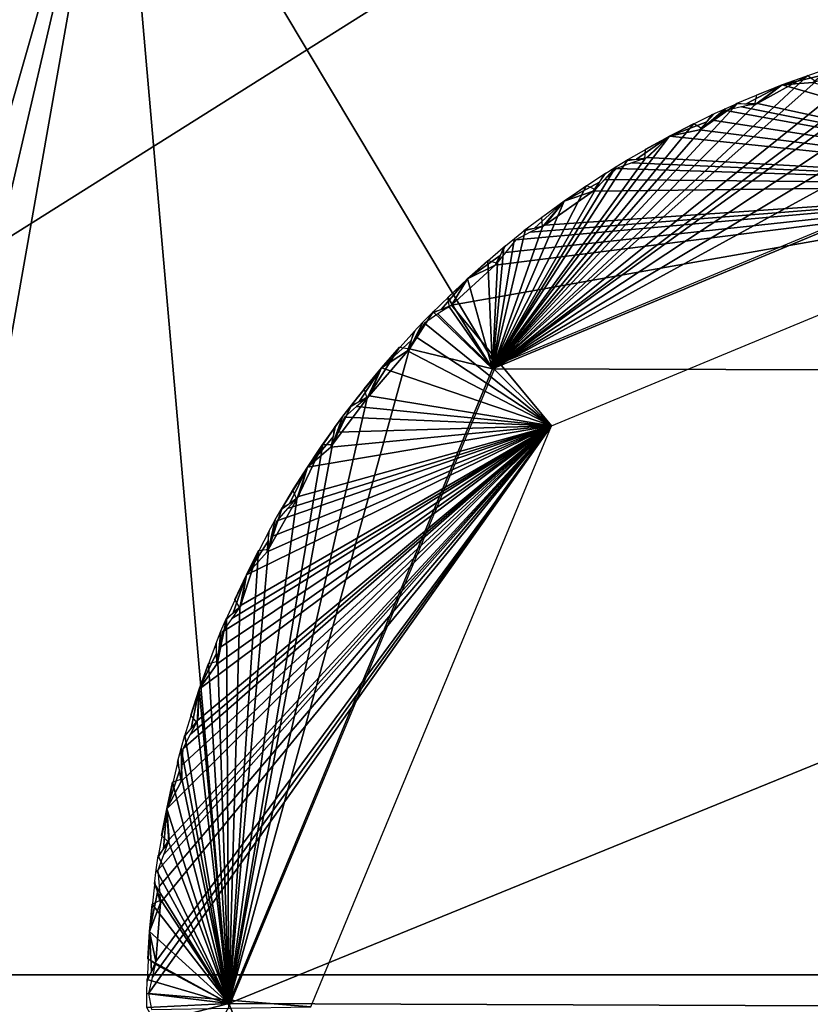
# Model space of a CAD drawing. Header units: inches. Extents: x -5.2 to 5.1, y -2.7 to 6.1.
# Tile 27 of 74: x -0.267 to -0.077, y -0.609 to -0.373. Entities that reach past the tile are written whole.
import ezdxf

# ---------------------------------------------------------------- set-up
doc = ezdxf.new("R2010")
doc.units = ezdxf.units.IN
doc.header["$LTSCALE"] = 52.148148
doc.header["$MEASUREMENT"] = 0
for name, color, linetype in [('141', 7, 'CONTINUOUS'), ('148', 7, 'CONTINUOUS'), ('241', 7, 'CONTINUOUS'), ('70', 7, 'CONTINUOUS'), ('71', 7, 'CONTINUOUS'), ('793', 7, 'CONTINUOUS'), ('795', 7, 'CONTINUOUS'), ('881', 7, 'CONTINUOUS'), ('882', 7, 'CONTINUOUS'), ('887', 7, 'CONTINUOUS'), ('912', 7, 'CONTINUOUS')]:
    doc.layers.add(name, color=color, linetype=linetype)

msp = doc.modelspace()

# ---------------------------------------------------------------- linework, layer by layer
at = {"layer": '141', "linetype": 'Continuous'}
for points in [[(-0.000003, -0.255697, 3.8629), (-0.88146, -0.255697, 3.760988), (-0.55007, -0.601756, 3.645185), (-0.000003, -0.255697, 3.8629)], [(0.550069, -0.601756, 3.645184), (-0.000003, -0.255697, 3.8629), (-0.55007, -0.601756, 3.645185), (0.550069, -0.601756, 3.645184)]]:
    msp.add_3dface(points, dxfattribs=at)
at = {"layer": '148', "linetype": 'Continuous'}
for points in [[(-0.603436, -0.851355, 3.512374), (0.521893, -0.851355, 3.525411), (-0.55007, -0.601756, 3.645185), (-0.603436, -0.851355, 3.512374)], [(0.521893, -0.851355, 3.525411), (0.550069, -0.601756, 3.645184), (-0.55007, -0.601756, 3.645185), (0.521893, -0.851355, 3.525411)]]:
    msp.add_3dface(points, dxfattribs=at)
at = {"layer": '241', "linetype": 'Continuous'}
for points in [[(-0.072602, -0.384661, -3.586433), (-0.08393, -0.38864, -3.586433), (-0.074599, -0.386352, -3.581378), (-0.072602, -0.384661, -3.586433)], [(-0.074599, -0.386352, -3.581378), (-0.08393, -0.38864, -3.586433), (-0.076575, -0.388065, -3.576309), (-0.074599, -0.386352, -3.581378)], [(-0.095042, -0.39319, -3.586433), (-0.092426, -0.393128, -3.581378), (-0.08393, -0.38864, -3.586433), (-0.095042, -0.39319, -3.586433)], [(-0.092426, -0.393128, -3.581378), (-0.089811, -0.393096, -3.576309), (-0.08393, -0.38864, -3.586433), (-0.092426, -0.393128, -3.581378)], [(-0.08393, -0.38864, -3.586433), (-0.089811, -0.393096, -3.576309), (-0.000003, -0.412598, -3.383958), (-0.08393, -0.38864, -3.586433)], [(-0.076575, -0.388065, -3.576309), (-0.08393, -0.38864, -3.586433), (-0.000003, -0.412598, -3.383958), (-0.076575, -0.388065, -3.576309)], [(-0.089811, -0.393096, -3.576309), (-0.093638, -0.393881, -3.580288), (-0.000003, -0.412598, -3.383958), (-0.089811, -0.393096, -3.576309)], [(-0.100203, -0.395533, -3.586433), (-0.110943, -0.4009, -3.586433), (-0.101972, -0.397461, -3.581378), (-0.100203, -0.395533, -3.586433)], [(-0.097454, -0.394731, -3.584256), (-0.100607, -0.397044, -3.580288), (-0.000003, -0.412598, -3.383958), (-0.097454, -0.394731, -3.584256)], [(-0.093638, -0.393881, -3.580288), (-0.097454, -0.394731, -3.584256), (-0.000003, -0.412598, -3.383958), (-0.093638, -0.393881, -3.580288)], [(-0.101972, -0.397461, -3.581378), (-0.110943, -0.4009, -3.586433), (-0.103718, -0.399408, -3.576309), (-0.101972, -0.397461, -3.581378)], [(-0.100607, -0.397044, -3.580288), (-0.103718, -0.399408, -3.576309), (-0.000003, -0.412598, -3.383958), (-0.100607, -0.397044, -3.580288)], [(-0.103718, -0.399408, -3.576309), (-0.110943, -0.4009, -3.586433), (-0.000003, -0.412598, -3.383958), (-0.103718, -0.399408, -3.576309)], [(-0.121397, -0.406807, -3.586433), (-0.118809, -0.406417, -3.581378), (-0.110943, -0.4009, -3.586433), (-0.121397, -0.406807, -3.586433)], [(-0.118809, -0.406417, -3.581378), (-0.116219, -0.406058, -3.576309), (-0.110943, -0.4009, -3.586433), (-0.118809, -0.406417, -3.581378)], [(-0.110943, -0.4009, -3.586433), (-0.116219, -0.406058, -3.576309), (-0.000003, -0.412598, -3.383958), (-0.110943, -0.4009, -3.586433)], [(-0.119918, -0.407317, -3.580288), (-0.123597, -0.408638, -3.584256), (-0.000003, -0.412598, -3.383958), (-0.119918, -0.407317, -3.580288)], [(-0.116219, -0.406058, -3.576309), (-0.119918, -0.407317, -3.580288), (-0.000003, -0.412598, -3.383958), (-0.116219, -0.406058, -3.576309)], [(-0.126223, -0.409778, -3.586433), (-0.136206, -0.416449, -3.586433), (-0.127737, -0.411912, -3.581378), (-0.126223, -0.409778, -3.586433)], [(-0.123597, -0.408638, -3.584256), (-0.126435, -0.411328, -3.580288), (-0.000003, -0.412598, -3.383958), (-0.123597, -0.408638, -3.584256)], [(-0.000003, -0.412598, -3.383958), (-0.163149, -0.44135, -3.576309), (-0.139197, -0.470255, -3.383958), (-0.000003, -0.412598, -3.383958)], [(-0.152694, -0.431799, -3.576309), (-0.163149, -0.44135, -3.576309), (-0.000003, -0.412598, -3.383958), (-0.152694, -0.431799, -3.576309)], [(-0.150269, -0.428736, -3.580288), (-0.152694, -0.431799, -3.576309), (-0.000003, -0.412598, -3.383958), (-0.150269, -0.428736, -3.580288)], [(-0.147791, -0.425712, -3.584256), (-0.150269, -0.428736, -3.580288), (-0.000003, -0.412598, -3.383958), (-0.147791, -0.425712, -3.584256)], [(-0.144306, -0.42394, -3.580288), (-0.147791, -0.425712, -3.584256), (-0.000003, -0.412598, -3.383958), (-0.144306, -0.42394, -3.580288)], [(-0.140794, -0.422227, -3.576309), (-0.144306, -0.42394, -3.580288), (-0.000003, -0.412598, -3.383958), (-0.140794, -0.422227, -3.576309)], [(-0.129225, -0.414063, -3.576309), (-0.140794, -0.422227, -3.576309), (-0.000003, -0.412598, -3.383958), (-0.129225, -0.414063, -3.576309)], [(-0.127737, -0.411912, -3.581378), (-0.136206, -0.416449, -3.586433), (-0.129225, -0.414063, -3.576309), (-0.127737, -0.411912, -3.581378)], [(-0.126435, -0.411328, -3.580288), (-0.129225, -0.414063, -3.576309), (-0.000003, -0.412598, -3.383958), (-0.126435, -0.411328, -3.580288)], [(-0.136206, -0.416449, -3.586433), (-0.140794, -0.422227, -3.576309), (-0.129225, -0.414063, -3.576309), (-0.136206, -0.416449, -3.586433)], [(-0.145837, -0.42362, -3.586433), (-0.143319, -0.422908, -3.581378), (-0.136206, -0.416449, -3.586433), (-0.145837, -0.42362, -3.586433)], [(-0.143319, -0.422908, -3.581378), (-0.140794, -0.422227, -3.576309), (-0.136206, -0.416449, -3.586433), (-0.143319, -0.422908, -3.581378)], [(-0.150253, -0.427172, -3.586433), (-0.159322, -0.435042, -3.586433), (-0.151488, -0.429479, -3.581378), (-0.150253, -0.427172, -3.586433)], [(-0.151488, -0.429479, -3.581378), (-0.159322, -0.435042, -3.586433), (-0.152694, -0.431799, -3.576309), (-0.151488, -0.429479, -3.581378)], [(-0.159322, -0.435042, -3.586433), (-0.163149, -0.44135, -3.576309), (-0.152694, -0.431799, -3.576309), (-0.159322, -0.435042, -3.586433)], [(-0.167978, -0.443363, -3.586433), (-0.165569, -0.442342, -3.581378), (-0.159322, -0.435042, -3.586433), (-0.167978, -0.443363, -3.586433)], [(-0.165569, -0.442342, -3.581378), (-0.163149, -0.44135, -3.576309), (-0.159322, -0.435042, -3.586433), (-0.165569, -0.442342, -3.581378)], [(-0.163149, -0.44135, -3.576309), (-0.166419, -0.443488, -3.580288), (-0.139197, -0.470255, -3.383958), (-0.163149, -0.44135, -3.576309)], [(-0.166419, -0.443488, -3.580288), (-0.169654, -0.445684, -3.584256), (-0.139197, -0.470255, -3.383958), (-0.166419, -0.443488, -3.580288)], [(-0.171914, -0.44744, -3.586433), (-0.179924, -0.456385, -3.586433), (-0.17285, -0.449884, -3.581378), (-0.171914, -0.44744, -3.586433)], [(-0.169654, -0.445684, -3.584256), (-0.171734, -0.448994, -3.580288), (-0.139197, -0.470255, -3.383958), (-0.169654, -0.445684, -3.584256)], [(-0.17285, -0.449884, -3.581378), (-0.179924, -0.456385, -3.586433), (-0.173756, -0.452337, -3.576309), (-0.17285, -0.449884, -3.581378)], [(-0.171734, -0.448994, -3.580288), (-0.173756, -0.452337, -3.576309), (-0.139197, -0.470255, -3.383958), (-0.171734, -0.448994, -3.580288)], [(-0.173756, -0.452337, -3.576309), (-0.179924, -0.456385, -3.586433), (-0.139197, -0.470255, -3.383958), (-0.173756, -0.452337, -3.576309)], [(-0.18747, -0.465725, -3.586433), (-0.185207, -0.46441, -3.581378), (-0.179924, -0.456385, -3.586433), (-0.18747, -0.465725, -3.586433)], [(-0.185207, -0.46441, -3.581378), (-0.182931, -0.463123, -3.576309), (-0.179924, -0.456385, -3.586433), (-0.185207, -0.46441, -3.581378)], [(-0.179924, -0.456385, -3.586433), (-0.182931, -0.463123, -3.576309), (-0.139197, -0.470255, -3.383958), (-0.179924, -0.456385, -3.586433)], [(-0.182931, -0.463123, -3.576309), (-0.185907, -0.465655, -3.580288), (-0.139197, -0.470255, -3.383958), (-0.182931, -0.463123, -3.576309)], [(-0.185907, -0.465655, -3.580288), (-0.188841, -0.468238, -3.584256), (-0.139197, -0.470255, -3.383958), (-0.185907, -0.465655, -3.580288)], [(-0.188841, -0.468238, -3.584256), (-0.19049, -0.471783, -3.580288), (-0.139197, -0.470255, -3.383958), (-0.188841, -0.468238, -3.584256)], [(-0.235778, -0.606203, -3.584256), (-0.139197, -0.470255, -3.383958), (-0.234923, -0.602388, -3.580288), (-0.235778, -0.606203, -3.584256)], [(-0.196854, -0.609449, -3.383958), (-0.139197, -0.470255, -3.383958), (-0.235778, -0.606203, -3.584256), (-0.196854, -0.609449, -3.383958)], [(-0.139197, -0.470255, -3.383958), (-0.234003, -0.598591, -3.576309), (-0.234923, -0.602388, -3.580288), (-0.139197, -0.470255, -3.383958)], [(-0.23292, -0.584472, -3.576309), (-0.234003, -0.598591, -3.576309), (-0.139197, -0.470255, -3.383958), (-0.23292, -0.584472, -3.576309)], [(-0.233512, -0.576678, -3.584256), (-0.233249, -0.580579, -3.580288), (-0.139197, -0.470255, -3.383958), (-0.233512, -0.576678, -3.584256)], [(-0.232185, -0.573001, -3.580288), (-0.233512, -0.576678, -3.584256), (-0.139197, -0.470255, -3.383958), (-0.232185, -0.573001, -3.580288)], [(-0.233249, -0.580579, -3.580288), (-0.23292, -0.584472, -3.576309), (-0.139197, -0.470255, -3.383958), (-0.233249, -0.580579, -3.580288)], [(-0.230797, -0.569349, -3.576309), (-0.232185, -0.573001, -3.580288), (-0.139197, -0.470255, -3.383958), (-0.230797, -0.569349, -3.576309)], [(-0.227953, -0.555477, -3.576309), (-0.231408, -0.561996, -3.586433), (-0.139197, -0.470255, -3.383958), (-0.227953, -0.555477, -3.576309)], [(-0.231408, -0.561996, -3.586433), (-0.230797, -0.569349, -3.576309), (-0.139197, -0.470255, -3.383958), (-0.231408, -0.561996, -3.586433)], [(-0.227791, -0.551573, -3.580288), (-0.227953, -0.555477, -3.576309), (-0.139197, -0.470255, -3.383958), (-0.227791, -0.551573, -3.580288)], [(-0.227563, -0.54767, -3.584256), (-0.227791, -0.551573, -3.580288), (-0.139197, -0.470255, -3.383958), (-0.227563, -0.54767, -3.584256)], [(-0.225786, -0.544188, -3.580288), (-0.227563, -0.54767, -3.584256), (-0.139197, -0.470255, -3.383958), (-0.225786, -0.544188, -3.580288)], [(-0.223952, -0.540739, -3.576309), (-0.225786, -0.544188, -3.580288), (-0.139197, -0.470255, -3.383958), (-0.223952, -0.540739, -3.576309)], [(-0.223636, -0.533367, -3.586433), (-0.223952, -0.540739, -3.576309), (-0.139197, -0.470255, -3.383958), (-0.223636, -0.533367, -3.586433)], [(-0.219391, -0.527333, -3.576309), (-0.223636, -0.533367, -3.586433), (-0.139197, -0.470255, -3.383958), (-0.219391, -0.527333, -3.576309)], [(-0.218741, -0.52348, -3.580288), (-0.219391, -0.527333, -3.576309), (-0.139197, -0.470255, -3.383958), (-0.218741, -0.52348, -3.580288)], [(-0.218026, -0.519637, -3.584256), (-0.218741, -0.52348, -3.580288), (-0.139197, -0.470255, -3.383958), (-0.218026, -0.519637, -3.584256)], [(-0.215827, -0.516404, -3.580288), (-0.218026, -0.519637, -3.584256), (-0.139197, -0.470255, -3.383958), (-0.215827, -0.516404, -3.580288)], [(-0.213574, -0.513212, -3.576309), (-0.215827, -0.516404, -3.580288), (-0.139197, -0.470255, -3.383958), (-0.213574, -0.513212, -3.576309)], [(-0.212337, -0.505938, -3.586433), (-0.213574, -0.513212, -3.576309), (-0.139197, -0.470255, -3.383958), (-0.212337, -0.505938, -3.586433)], [(-0.207369, -0.500484, -3.576309), (-0.212337, -0.505938, -3.586433), (-0.139197, -0.470255, -3.383958), (-0.207369, -0.500484, -3.576309)], [(-0.206242, -0.496743, -3.580288), (-0.207369, -0.500484, -3.576309), (-0.139197, -0.470255, -3.383958), (-0.206242, -0.496743, -3.580288)], [(-0.205051, -0.493019, -3.584256), (-0.206242, -0.496743, -3.580288), (-0.139197, -0.470255, -3.383958), (-0.205051, -0.493019, -3.584256)], [(-0.202463, -0.490088, -3.580288), (-0.205051, -0.493019, -3.584256), (-0.139197, -0.470255, -3.383958), (-0.202463, -0.490088, -3.580288)], [(-0.199828, -0.487203, -3.576309), (-0.202463, -0.490088, -3.580288), (-0.139197, -0.470255, -3.383958), (-0.199828, -0.487203, -3.576309)], [(-0.197689, -0.480142, -3.586433), (-0.199828, -0.487203, -3.576309), (-0.139197, -0.470255, -3.383958), (-0.197689, -0.480142, -3.586433)], [(-0.192077, -0.475353, -3.576309), (-0.197689, -0.480142, -3.586433), (-0.139197, -0.470255, -3.383958), (-0.192077, -0.475353, -3.576309)], [(-0.190864, -0.470264, -3.586433), (-0.197689, -0.480142, -3.586433), (-0.191485, -0.472806, -3.581378), (-0.190864, -0.470264, -3.586433)], [(-0.19049, -0.471783, -3.580288), (-0.192077, -0.475353, -3.576309), (-0.139197, -0.470255, -3.383958), (-0.19049, -0.471783, -3.580288)], [(-0.191485, -0.472806, -3.581378), (-0.197689, -0.480142, -3.586433), (-0.192077, -0.475353, -3.576309), (-0.191485, -0.472806, -3.581378)], [(-0.204005, -0.490354, -3.586433), (-0.201925, -0.488766, -3.581378), (-0.197689, -0.480142, -3.586433), (-0.204005, -0.490354, -3.586433)], [(-0.201925, -0.488766, -3.581378), (-0.199828, -0.487203, -3.576309), (-0.197689, -0.480142, -3.586433), (-0.201925, -0.488766, -3.581378)], [(-0.206803, -0.495283, -3.586433), (-0.212337, -0.505938, -3.586433), (-0.207101, -0.497883, -3.581378), (-0.206803, -0.495283, -3.586433)], [(-0.207101, -0.497883, -3.581378), (-0.212337, -0.505938, -3.586433), (-0.207369, -0.500484, -3.576309), (-0.207101, -0.497883, -3.581378)], [(-0.217323, -0.516862, -3.586433), (-0.215458, -0.515025, -3.581378), (-0.212337, -0.505938, -3.586433), (-0.217323, -0.516862, -3.586433)], [(-0.215458, -0.515025, -3.581378), (-0.213574, -0.513212, -3.576309), (-0.212337, -0.505938, -3.586433), (-0.215458, -0.515025, -3.581378)], [(-0.219481, -0.522102, -3.586433), (-0.223636, -0.533367, -3.586433), (-0.219451, -0.524719, -3.581378), (-0.219481, -0.522102, -3.586433)], [(-0.219451, -0.524719, -3.581378), (-0.223636, -0.533367, -3.586433), (-0.219391, -0.527333, -3.576309), (-0.219451, -0.524719, -3.581378)], [(-0.227213, -0.544829, -3.586433), (-0.225594, -0.542773, -3.581378), (-0.223636, -0.533367, -3.586433), (-0.227213, -0.544829, -3.586433)], [(-0.225594, -0.542773, -3.581378), (-0.223952, -0.540739, -3.576309), (-0.223636, -0.533367, -3.586433), (-0.225594, -0.542773, -3.581378)], [(-0.228698, -0.550299, -3.586433), (-0.231408, -0.561996, -3.586433), (-0.22834, -0.552891, -3.581378), (-0.228698, -0.550299, -3.586433)], [(-0.22834, -0.552891, -3.581378), (-0.231408, -0.561996, -3.586433), (-0.227953, -0.555477, -3.576309), (-0.22834, -0.552891, -3.581378)], [(-0.233521, -0.573816, -3.586433), (-0.232172, -0.571573, -3.581378), (-0.231408, -0.561996, -3.586433), (-0.233521, -0.573816, -3.586433)], [(-0.232172, -0.571573, -3.581378), (-0.230797, -0.569349, -3.576309), (-0.231408, -0.561996, -3.586433), (-0.232172, -0.571573, -3.581378)], [(-0.234308, -0.579428, -3.586433), (-0.235531, -0.591373, -3.586433), (-0.233629, -0.581955, -3.581378), (-0.234308, -0.579428, -3.586433)], [(-0.233629, -0.581955, -3.581378), (-0.235531, -0.591373, -3.586433), (-0.23292, -0.584472, -3.576309), (-0.233629, -0.581955, -3.581378)], [(-0.235531, -0.591373, -3.586433), (-0.234003, -0.598591, -3.576309), (-0.23292, -0.584472, -3.576309), (-0.235531, -0.591373, -3.586433)], [(-0.236145, -0.603364, -3.586433), (-0.235089, -0.600972, -3.581382), (-0.235531, -0.591373, -3.586433), (-0.236145, -0.603364, -3.586433)], [(-0.235089, -0.600972, -3.581382), (-0.234003, -0.598591, -3.576309), (-0.235531, -0.591373, -3.586433), (-0.235089, -0.600972, -3.581382)], [(-0.235028, -0.61004, -3.580288), (-0.196854, -0.609449, -3.383958), (-0.235778, -0.606203, -3.584256), (-0.235028, -0.61004, -3.580288)]]:
    msp.add_3dface(points, dxfattribs=at)
at = {"layer": '70', "linetype": 'Continuous'}
for points in [[(-0.5814, -0.835827, -3.383958), (-0.243176, -0.304331, -3.383958), (-0.394818, -0.835827, -3.383958), (-0.5814, -0.835827, -3.383958)], [(-0.394818, -0.835827, -3.383958), (-0.243176, -0.304331, -3.383958), (-0.366111, -0.832194, -3.383958), (-0.394818, -0.835827, -3.383958)], [(-0.366111, -0.832194, -3.383958), (-0.243176, -0.304331, -3.383958), (-0.334873, -0.824018, -3.383958), (-0.366111, -0.832194, -3.383958)], [(-0.334873, -0.824018, -3.383958), (-0.243176, -0.304331, -3.383958), (-0.216539, -0.609449, -3.383958), (-0.334873, -0.824018, -3.383958)], [(-0.243176, -0.304331, -3.383958), (0.243169, -0.304331, -3.383958), (-0.001381, -0.39292, -3.383958), (-0.243176, -0.304331, -3.383958)], [(-0.216539, -0.609449, -3.383958), (-0.243176, -0.304331, -3.383958), (-0.152522, -0.455847, -3.383958), (-0.216539, -0.609449, -3.383958)], [(-0.152522, -0.455847, -3.383958), (-0.243176, -0.304331, -3.383958), (-0.001381, -0.39292, -3.383958), (-0.152522, -0.455847, -3.383958)]]:
    msp.add_3dface(points, dxfattribs=at)
at = {"layer": '71', "linetype": 'Continuous'}
for points in [[(-0.278405, -0.281912, -3.401255), (-0.243176, -0.304331, -3.383958), (-0.61663, -0.813408, -3.401255), (-0.278405, -0.281912, -3.401255)], [(-0.243176, -0.304331, -3.383958), (-0.5814, -0.835827, -3.383958), (-0.61663, -0.813408, -3.401255), (-0.243176, -0.304331, -3.383958)]]:
    msp.add_3dface(points, dxfattribs=at)
at = {"layer": '793', "linetype": 'Continuous'}
for points in [[(-0.000003, -0.392913, -3.856399), (0.154267, -0.457545, -3.856399), (-0.153351, -0.456598, -3.856399), (-0.000003, -0.392913, -3.856399)], [(-0.153351, -0.456598, -3.856399), (0.154267, -0.457545, -3.856399), (-0.216534, -0.608593, -3.856399), (-0.153351, -0.456598, -3.856399)], [(0.154267, -0.457545, -3.856399), (0.216528, -0.610304, -3.856399), (-0.216534, -0.608593, -3.856399), (0.154267, -0.457545, -3.856399)], [(-0.216534, -0.608593, -3.856399), (0.216528, -0.610304, -3.856399), (-0.154273, -0.761353, -3.856399), (-0.216534, -0.608593, -3.856399)]]:
    msp.add_3dface(points, dxfattribs=at)
at = {"layer": '795', "linetype": 'Continuous'}
for points in [[(-0.000003, -0.392913, -3.856399), (-0.153351, -0.456598, -3.856399), (-0.004577, -0.375242, -3.842226), (-0.000003, -0.392913, -3.856399)], [(-0.004577, -0.375242, -3.842226), (-0.153351, -0.456598, -3.856399), (-0.018398, -0.37592, -3.842226), (-0.004577, -0.375242, -3.842226)], [(-0.018398, -0.37592, -3.842226), (-0.153351, -0.456598, -3.856399), (-0.033895, -0.377662, -3.842226), (-0.018398, -0.37592, -3.842226)], [(-0.033895, -0.377662, -3.842226), (-0.153351, -0.456598, -3.856399), (-0.047521, -0.380067, -3.842226), (-0.033895, -0.377662, -3.842226)], [(-0.047521, -0.380067, -3.842226), (-0.153351, -0.456598, -3.856399), (-0.049222, -0.378413, -3.840651), (-0.047521, -0.380067, -3.842226)], [(-0.049222, -0.378413, -3.840651), (-0.153351, -0.456598, -3.856399), (-0.062679, -0.383737, -3.842226), (-0.049222, -0.378413, -3.840651)], [(-0.062679, -0.383737, -3.842226), (-0.153351, -0.456598, -3.856399), (-0.075896, -0.387831, -3.842226), (-0.062679, -0.383737, -3.842226)], [(-0.075896, -0.387831, -3.842226), (-0.153351, -0.456598, -3.856399), (-0.077791, -0.386404, -3.840651), (-0.075896, -0.387831, -3.842226)], [(-0.077791, -0.386404, -3.840651), (-0.153351, -0.456598, -3.856399), (-0.090474, -0.393372, -3.842226), (-0.077791, -0.386404, -3.840651)], [(-0.08393, -0.38864, -3.840651), (-0.077791, -0.386404, -3.840651), (-0.090474, -0.393372, -3.842226), (-0.08393, -0.38864, -3.840651)], [(-0.090005, -0.391046, -3.840651), (-0.08393, -0.38864, -3.840651), (-0.090474, -0.393372, -3.842226), (-0.090005, -0.391046, -3.840651)], [(-0.090474, -0.393372, -3.842226), (-0.153351, -0.456598, -3.856399), (-0.094556, -0.392977, -3.840651), (-0.090474, -0.393372, -3.842226)], [(-0.094556, -0.392977, -3.840651), (-0.153351, -0.456598, -3.856399), (-0.103073, -0.399091, -3.842226), (-0.094556, -0.392977, -3.840651)], [(-0.097629, -0.394346, -3.840651), (-0.094556, -0.392977, -3.840651), (-0.103073, -0.399091, -3.842226), (-0.097629, -0.394346, -3.840651)], [(-0.100683, -0.395758, -3.840651), (-0.097629, -0.394346, -3.840651), (-0.103073, -0.399091, -3.842226), (-0.100683, -0.395758, -3.840651)], [(-0.103073, -0.399091, -3.842226), (-0.153351, -0.456598, -3.856399), (-0.105132, -0.397912, -3.840651), (-0.103073, -0.399091, -3.842226)], [(-0.105132, -0.397912, -3.840651), (-0.153351, -0.456598, -3.856399), (-0.110943, -0.4009, -3.840651), (-0.105132, -0.397912, -3.840651)], [(-0.110943, -0.4009, -3.840651), (-0.153351, -0.456598, -3.856399), (-0.116842, -0.406415, -3.842226), (-0.110943, -0.4009, -3.840651)], [(-0.116669, -0.404049, -3.840651), (-0.110943, -0.4009, -3.840651), (-0.116842, -0.406415, -3.842226), (-0.116669, -0.404049, -3.840651)], [(-0.116842, -0.406415, -3.842226), (-0.153351, -0.456598, -3.856399), (-0.120942, -0.406535, -3.840651), (-0.116842, -0.406415, -3.842226)], [(-0.120942, -0.406535, -3.840651), (-0.153351, -0.456598, -3.856399), (-0.123819, -0.408278, -3.840651), (-0.120942, -0.406535, -3.840651)], [(-0.123819, -0.408278, -3.840651), (-0.153351, -0.456598, -3.856399), (-0.128626, -0.413668, -3.842226), (-0.123819, -0.408278, -3.840651)], [(-0.126671, -0.410062, -3.840651), (-0.123819, -0.408278, -3.840651), (-0.128626, -0.413668, -3.842226), (-0.126671, -0.410062, -3.840651)], [(-0.128626, -0.413668, -3.842226), (-0.153351, -0.456598, -3.856399), (-0.130816, -0.412756, -3.840651), (-0.128626, -0.413668, -3.842226)], [(-0.130816, -0.412756, -3.840651), (-0.153351, -0.456598, -3.856399), (-0.136206, -0.416449, -3.840651), (-0.130816, -0.412756, -3.840651)], [(-0.136206, -0.416449, -3.840651), (-0.153351, -0.456598, -3.856399), (-0.141367, -0.42266, -3.842226), (-0.136206, -0.416449, -3.840651)], [(-0.141492, -0.42029, -3.840651), (-0.136206, -0.416449, -3.840651), (-0.141367, -0.42266, -3.842226), (-0.141492, -0.42029, -3.840651)], [(-0.141367, -0.42266, -3.842226), (-0.153351, -0.456598, -3.856399), (-0.14542, -0.423293, -3.840651), (-0.141367, -0.42266, -3.842226)], [(-0.14542, -0.423293, -3.840651), (-0.153351, -0.456598, -3.856399), (-0.148056, -0.425382, -3.840651), (-0.14542, -0.423293, -3.840651)], [(-0.148056, -0.425382, -3.840651), (-0.153351, -0.456598, -3.856399), (-0.150662, -0.427509, -3.840651), (-0.148056, -0.425382, -3.840651)], [(-0.150662, -0.427509, -3.840651), (-0.153351, -0.456598, -3.856399), (-0.152149, -0.431332, -3.842226), (-0.150662, -0.427509, -3.840651)], [(-0.154437, -0.430702, -3.840651), (-0.153351, -0.456598, -3.856399), (-0.159322, -0.435042, -3.840651), (-0.154437, -0.430702, -3.840651)], [(-0.152149, -0.431332, -3.842226), (-0.153351, -0.456598, -3.856399), (-0.154437, -0.430702, -3.840651), (-0.152149, -0.431332, -3.842226)], [(-0.159322, -0.435042, -3.840651), (-0.153351, -0.456598, -3.856399), (-0.164084, -0.439515, -3.840651), (-0.159322, -0.435042, -3.840651)], [(-0.164084, -0.439515, -3.840651), (-0.153351, -0.456598, -3.856399), (-0.163663, -0.44185, -3.842226), (-0.164084, -0.439515, -3.840651)], [(-0.167605, -0.442986, -3.840651), (-0.153351, -0.456598, -3.856399), (-0.173273, -0.451806, -3.842226), (-0.167605, -0.442986, -3.840651)], [(-0.169958, -0.44539, -3.840651), (-0.167605, -0.442986, -3.840651), (-0.173273, -0.451806, -3.842226), (-0.169958, -0.44539, -3.840651)], [(-0.163663, -0.44185, -3.842226), (-0.153351, -0.456598, -3.856399), (-0.167605, -0.442986, -3.840651), (-0.163663, -0.44185, -3.842226)], [(-0.172277, -0.447827, -3.840651), (-0.169958, -0.44539, -3.840651), (-0.173273, -0.451806, -3.842226), (-0.172277, -0.447827, -3.840651)], [(-0.153351, -0.456598, -3.856399), (-0.216534, -0.608593, -3.856399), (-0.173273, -0.451806, -3.842226), (-0.153351, -0.456598, -3.856399)], [(-0.173273, -0.451806, -3.842226), (-0.216534, -0.608593, -3.856399), (-0.183379, -0.463684, -3.842226), (-0.173273, -0.451806, -3.842226)], [(-0.175622, -0.451467, -3.840651), (-0.173273, -0.451806, -3.842226), (-0.183379, -0.463684, -3.842226), (-0.175622, -0.451467, -3.840651)], [(-0.179924, -0.456385, -3.840651), (-0.175622, -0.451467, -3.840651), (-0.183379, -0.463684, -3.842226), (-0.179924, -0.456385, -3.840651)], [(-0.184089, -0.46142, -3.840651), (-0.179924, -0.456385, -3.840651), (-0.183379, -0.463684, -3.842226), (-0.184089, -0.46142, -3.840651)], [(-0.183379, -0.463684, -3.842226), (-0.216534, -0.608593, -3.856399), (-0.191665, -0.474765, -3.842226), (-0.183379, -0.463684, -3.842226)], [(-0.187146, -0.465305, -3.840651), (-0.183379, -0.463684, -3.842226), (-0.191665, -0.474765, -3.842226), (-0.187146, -0.465305, -3.840651)], [(-0.18918, -0.467984, -3.840651), (-0.187146, -0.465305, -3.840651), (-0.191665, -0.474765, -3.842226), (-0.18918, -0.467984, -3.840651)], [(-0.191176, -0.470693, -3.840651), (-0.18918, -0.467984, -3.840651), (-0.191665, -0.474765, -3.842226), (-0.191176, -0.470693, -3.840651)], [(-0.191665, -0.474765, -3.842226), (-0.216534, -0.608593, -3.856399), (-0.194037, -0.474724, -3.840651), (-0.191665, -0.474765, -3.842226)], [(-0.194037, -0.474724, -3.840651), (-0.216534, -0.608593, -3.856399), (-0.200202, -0.487816, -3.842226), (-0.194037, -0.474724, -3.840651)], [(-0.197689, -0.480142, -3.840651), (-0.194037, -0.474724, -3.840651), (-0.200202, -0.487816, -3.842226), (-0.197689, -0.480142, -3.840651)], [(-0.20119, -0.485659, -3.840651), (-0.197689, -0.480142, -3.840651), (-0.200202, -0.487816, -3.842226), (-0.20119, -0.485659, -3.840651)], [(-0.200202, -0.487816, -3.842226), (-0.216534, -0.608593, -3.856399), (-0.207034, -0.499849, -3.842226), (-0.200202, -0.487816, -3.842226)], [(-0.203737, -0.489897, -3.840651), (-0.200202, -0.487816, -3.842226), (-0.207034, -0.499849, -3.842226), (-0.203737, -0.489897, -3.840651)], [(-0.205419, -0.49281, -3.840651), (-0.203737, -0.489897, -3.840651), (-0.207034, -0.499849, -3.842226), (-0.205419, -0.49281, -3.840651)], [(-0.207059, -0.495747, -3.840651), (-0.205419, -0.49281, -3.840651), (-0.207034, -0.499849, -3.842226), (-0.207059, -0.495747, -3.840651)], [(-0.207034, -0.499849, -3.842226), (-0.216534, -0.608593, -3.856399), (-0.209393, -0.500105, -3.840651), (-0.207034, -0.499849, -3.842226)], [(-0.209393, -0.500105, -3.840651), (-0.216534, -0.608593, -3.856399), (-0.213868, -0.513867, -3.842226), (-0.209393, -0.500105, -3.840651)], [(-0.212337, -0.505938, -3.840651), (-0.209393, -0.500105, -3.840651), (-0.213868, -0.513867, -3.842226), (-0.212337, -0.505938, -3.840651)], [(-0.215119, -0.511851, -3.840651), (-0.212337, -0.505938, -3.840651), (-0.213868, -0.513867, -3.842226), (-0.215119, -0.511851, -3.840651)], [(-0.213868, -0.513867, -3.842226), (-0.216534, -0.608593, -3.856399), (-0.217114, -0.516374, -3.840651), (-0.213868, -0.513867, -3.842226)], [(-0.217114, -0.516374, -3.840651), (-0.216534, -0.608593, -3.856399), (-0.219138, -0.526661, -3.842226), (-0.217114, -0.516374, -3.840651)], [(-0.218418, -0.519475, -3.840651), (-0.217114, -0.516374, -3.840651), (-0.219138, -0.526661, -3.842226), (-0.218418, -0.519475, -3.840651)], [(-0.219677, -0.522595, -3.840651), (-0.218418, -0.519475, -3.840651), (-0.219138, -0.526661, -3.842226), (-0.219677, -0.522595, -3.840651)], [(-0.221446, -0.527211, -3.840651), (-0.216534, -0.608593, -3.856399), (-0.223636, -0.533367, -3.840651), (-0.221446, -0.527211, -3.840651)], [(-0.219138, -0.526661, -3.842226), (-0.216534, -0.608593, -3.856399), (-0.221446, -0.527211, -3.840651), (-0.219138, -0.526661, -3.842226)], [(-0.225655, -0.539582, -3.840651), (-0.223636, -0.533367, -3.840651), (-0.224161, -0.541425, -3.842226), (-0.225655, -0.539582, -3.840651)], [(-0.223636, -0.533367, -3.840651), (-0.216534, -0.608593, -3.856399), (-0.224161, -0.541425, -3.842226), (-0.223636, -0.533367, -3.840651)], [(-0.224161, -0.541425, -3.842226), (-0.216534, -0.608593, -3.856399), (-0.227068, -0.544319, -3.840651), (-0.224161, -0.541425, -3.842226)], [(-0.227068, -0.544319, -3.840651), (-0.216534, -0.608593, -3.856399), (-0.227972, -0.547559, -3.840651), (-0.227068, -0.544319, -3.840651)], [(-0.22883, -0.550812, -3.840651), (-0.227972, -0.547559, -3.840651), (-0.227786, -0.554779, -3.842226), (-0.22883, -0.550812, -3.840651)], [(-0.227972, -0.547559, -3.840651), (-0.216534, -0.608593, -3.856399), (-0.227786, -0.554779, -3.842226), (-0.227972, -0.547559, -3.840651)], [(-0.230007, -0.555614, -3.840651), (-0.216534, -0.608593, -3.856399), (-0.231408, -0.561996, -3.840651), (-0.230007, -0.555614, -3.840651)], [(-0.227786, -0.554779, -3.842226), (-0.216534, -0.608593, -3.856399), (-0.230007, -0.555614, -3.840651), (-0.227786, -0.554779, -3.842226)], [(-0.232632, -0.568414, -3.840651), (-0.231408, -0.561996, -3.840651), (-0.230919, -0.570056, -3.842226), (-0.232632, -0.568414, -3.840651)], [(-0.231408, -0.561996, -3.840651), (-0.216534, -0.608593, -3.856399), (-0.230919, -0.570056, -3.842226), (-0.231408, -0.561996, -3.840651)], [(-0.230919, -0.570056, -3.842226), (-0.216534, -0.608593, -3.856399), (-0.23344, -0.573291, -3.840651), (-0.230919, -0.570056, -3.842226)], [(-0.23344, -0.573291, -3.840651), (-0.216534, -0.608593, -3.856399), (-0.233931, -0.576619, -3.840651), (-0.23344, -0.573291, -3.840651)], [(-0.233931, -0.576619, -3.840651), (-0.216534, -0.608593, -3.856399), (-0.234375, -0.579954, -3.840651), (-0.233931, -0.576619, -3.840651)], [(-0.234375, -0.579954, -3.840651), (-0.216534, -0.608593, -3.856399), (-0.232842, -0.583759, -3.842226), (-0.234375, -0.579954, -3.840651)], [(-0.232842, -0.583759, -3.842226), (-0.216534, -0.608593, -3.856399), (-0.234941, -0.584865, -3.840651), (-0.232842, -0.583759, -3.842226)], [(-0.234941, -0.584865, -3.840651), (-0.216534, -0.608593, -3.856399), (-0.235531, -0.591373, -3.840651), (-0.234941, -0.584865, -3.840651)], [(-0.235531, -0.591373, -3.840651), (-0.216534, -0.608593, -3.856399), (-0.235941, -0.597894, -3.840651), (-0.235531, -0.591373, -3.840651)], [(-0.235941, -0.597894, -3.840651), (-0.216534, -0.608593, -3.856399), (-0.234035, -0.599308, -3.842226), (-0.235941, -0.597894, -3.840651)], [(-0.234035, -0.599308, -3.842226), (-0.216534, -0.608593, -3.856399), (-0.236131, -0.602834, -3.840651), (-0.234035, -0.599308, -3.842226)], [(-0.236131, -0.602834, -3.840651), (-0.216534, -0.608593, -3.856399), (-0.236201, -0.606197, -3.840651), (-0.236131, -0.602834, -3.840651)], [(-0.236201, -0.606197, -3.840651), (-0.216534, -0.608593, -3.856399), (-0.236224, -0.609561, -3.840651), (-0.236201, -0.606197, -3.840651)], [(-0.236224, -0.609561, -3.840651), (-0.216534, -0.608593, -3.856399), (-0.234226, -0.613144, -3.842226), (-0.236224, -0.609561, -3.840651)], [(-0.216534, -0.608593, -3.856399), (-0.154273, -0.761353, -3.856399), (-0.234226, -0.613144, -3.842226), (-0.216534, -0.608593, -3.856399)]]:
    msp.add_3dface(points, dxfattribs=at)
at = {"layer": '881', "linetype": 'Continuous'}
for points in [[(-0.19065, -0.469972, -3.627877), (-0.194236, -0.475011, -3.636409), (-0.194236, -0.475011, -3.619346), (-0.19065, -0.469972, -3.627877)], [(-0.194236, -0.475011, -3.636409), (-0.197689, -0.480142, -3.64494), (-0.194236, -0.475011, -3.619346), (-0.194236, -0.475011, -3.636409)], [(-0.197689, -0.480142, -3.64494), (-0.197689, -0.480142, -3.610814), (-0.194236, -0.475011, -3.619346), (-0.197689, -0.480142, -3.64494)], [(-0.201007, -0.485362, -3.636409), (-0.197689, -0.480142, -3.610814), (-0.197689, -0.480142, -3.64494), (-0.201007, -0.485362, -3.636409)], [(-0.201007, -0.485362, -3.619346), (-0.197689, -0.480142, -3.610814), (-0.201007, -0.485362, -3.636409), (-0.201007, -0.485362, -3.619346)], [(-0.204187, -0.490667, -3.627877), (-0.201007, -0.485362, -3.619346), (-0.201007, -0.485362, -3.636409), (-0.204187, -0.490667, -3.627877)]]:
    msp.add_3dface(points, dxfattribs=at)
at = {"layer": '882', "linetype": 'Continuous'}
for points in [[(-0.181516, -0.458276, -3.689294), (-0.185412, -0.46308, -3.697826), (-0.185412, -0.46308, -3.680763), (-0.181516, -0.458276, -3.689294)], [(-0.185412, -0.46308, -3.697826), (-0.18918, -0.467984, -3.706357), (-0.185412, -0.46308, -3.680763), (-0.185412, -0.46308, -3.697826)], [(-0.18918, -0.467984, -3.706357), (-0.18918, -0.467984, -3.672232), (-0.185412, -0.46308, -3.680763), (-0.18918, -0.467984, -3.706357)], [(-0.192819, -0.472986, -3.697826), (-0.18918, -0.467984, -3.672232), (-0.18918, -0.467984, -3.706357), (-0.192819, -0.472986, -3.697826)], [(-0.192819, -0.472986, -3.680763), (-0.18918, -0.467984, -3.672232), (-0.192819, -0.472986, -3.697826), (-0.192819, -0.472986, -3.680763)], [(-0.196326, -0.478081, -3.689294), (-0.192819, -0.472986, -3.680763), (-0.192819, -0.472986, -3.697826), (-0.196326, -0.478081, -3.689294)]]:
    msp.add_3dface(points, dxfattribs=at)
at = {"layer": '887', "linetype": 'Continuous'}
for points in [[(-0.19065, -0.469972, -3.750712), (-0.194236, -0.475011, -3.759243), (-0.194236, -0.475011, -3.74218), (-0.19065, -0.469972, -3.750712)], [(-0.194236, -0.475011, -3.759243), (-0.197689, -0.480142, -3.767775), (-0.194236, -0.475011, -3.74218), (-0.194236, -0.475011, -3.759243)], [(-0.197689, -0.480142, -3.767775), (-0.197689, -0.480142, -3.733649), (-0.194236, -0.475011, -3.74218), (-0.197689, -0.480142, -3.767775)], [(-0.201007, -0.485362, -3.74218), (-0.197689, -0.480142, -3.733649), (-0.201007, -0.485362, -3.759243), (-0.201007, -0.485362, -3.74218)], [(-0.201007, -0.485362, -3.759243), (-0.197689, -0.480142, -3.733649), (-0.197689, -0.480142, -3.767775), (-0.201007, -0.485362, -3.759243)], [(-0.204187, -0.490667, -3.750712), (-0.201007, -0.485362, -3.74218), (-0.201007, -0.485362, -3.759243), (-0.204187, -0.490667, -3.750712)]]:
    msp.add_3dface(points, dxfattribs=at)
at = {"layer": '912', "linetype": 'Continuous'}
for points in [[(-0.181516, -0.458276, -3.812129), (-0.185412, -0.46308, -3.820661), (-0.185412, -0.46308, -3.803598), (-0.181516, -0.458276, -3.812129)], [(-0.18918, -0.467984, -3.829192), (-0.18918, -0.467984, -3.795066), (-0.185412, -0.46308, -3.803598), (-0.18918, -0.467984, -3.829192)], [(-0.185412, -0.46308, -3.820661), (-0.18918, -0.467984, -3.829192), (-0.185412, -0.46308, -3.803598), (-0.185412, -0.46308, -3.820661)], [(-0.192819, -0.472986, -3.803598), (-0.18918, -0.467984, -3.795066), (-0.192819, -0.472986, -3.820661), (-0.192819, -0.472986, -3.803598)], [(-0.192819, -0.472986, -3.820661), (-0.18918, -0.467984, -3.795066), (-0.18918, -0.467984, -3.829192), (-0.192819, -0.472986, -3.820661)], [(-0.196326, -0.478081, -3.812129), (-0.192819, -0.472986, -3.803598), (-0.192819, -0.472986, -3.820661), (-0.196326, -0.478081, -3.812129)]]:
    msp.add_3dface(points, dxfattribs=at)

doc.saveas('drawing.dxf')
